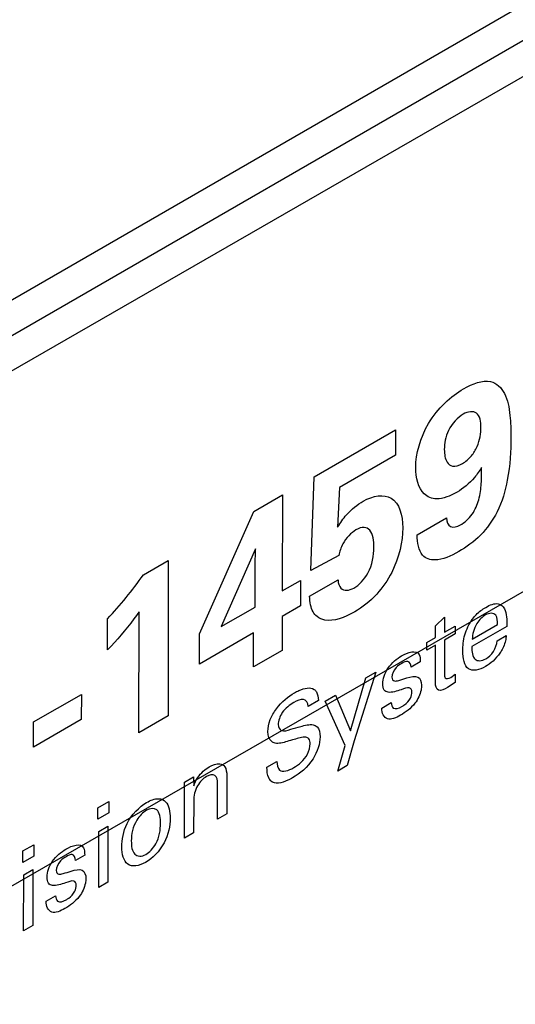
# Model space of a CAD drawing. Header units: inches. Extents: x 0 to 34, y 0 to 22.
# Tile 23 of 74: x 5.59 to 5.842, y 15.608 to 16.11. Entities that reach past the tile are written whole.
import ezdxf

# ---------------------------------------------------------------- set-up
doc = ezdxf.new("R2010")
doc.units = ezdxf.units.IN
doc.header["$LTSCALE"] = 1.87
doc.header["$MEASUREMENT"] = 0
doc.layers.get('0').update_dxf_attribs({"linetype": 'CONTINUOUS'})
doc.layers.add('02___PRT_ALL_AXES', color=7, linetype='CONTINUOUS')

msp = doc.modelspace()

# ---------------------------------------------------------------- linework, layer by layer
at = {"color": 7, "linetype": 'CONTINUOUS'}
for p, q in [((6.0782595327, 16.2513439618), (5.0211348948, 15.6409734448)), ((6.0786028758, 16.2334466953), (5.0214782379, 15.6230761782)), ((6.0764672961, 16.2133404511), (5.0370217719, 15.6151782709))]:
    msp.add_line(p, q, dxfattribs=at)
at = {"color": 40, "linetype": 'CONTINUOUS'}
for p, q in [((5.7396556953, 15.8769671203), (5.7812364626, 15.900895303)), ((5.7812364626, 15.900895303), (5.7812178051, 15.8879605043)), ((5.7812178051, 15.8879605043), (5.7526134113, 15.8714997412)), ((5.7380148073, 15.8292118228), (5.7396556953, 15.8769671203)), ((5.7089173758, 15.8593883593), (5.723567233, 15.8678188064)), ((5.723567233, 15.8678188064), (5.7233965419, 15.8188729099)), ((5.7526134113, 15.8714997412), (5.7516982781, 15.8513664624)), ((5.6813250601, 15.7969325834), (5.7089173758, 15.8593883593)), ((5.7922223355, 15.847488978), (5.8070695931, 15.8560330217)), ((5.7098721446, 15.8403311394), (5.6923315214, 15.8006582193)), ((5.7096631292, 15.8314848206), (5.7098721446, 15.8403311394)), ((5.6527211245, 15.82704951), (5.6654048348, 15.8343485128)), ((5.6654048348, 15.8343485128), (5.6652906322, 15.7551746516)), ((5.7522662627, 15.8369594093), (5.7380148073, 15.8292118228)), ((5.7096330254, 15.8106145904), (5.7096631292, 15.8314848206)), ((5.7233965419, 15.8188729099), (5.7327372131, 15.8242481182)), ((5.7327372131, 15.8242481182), (5.7327183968, 15.8112032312)), ((5.7374072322, 15.8161717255), (5.751955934, 15.8245439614)), ((5.6504433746, 15.7466306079), (5.6505322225, 15.8082266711)), ((5.6923315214, 15.8006582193), (5.7096330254, 15.8106145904)), ((5.7327183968, 15.8112032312), (5.7233777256, 15.8058280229)), ((5.6344968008, 15.7889097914), (5.6345195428, 15.8046762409)), ((5.7233777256, 15.8058280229), (5.7233528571, 15.7885872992)), ((5.8015324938, 15.8010970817), (5.8061095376, 15.805436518)), ((5.8061095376, 15.805436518), (5.8060984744, 15.7977666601)), ((5.7088280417, 15.7974552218), (5.6813029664, 15.7816155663)), ((5.7088031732, 15.7802144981), (5.7088280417, 15.7974552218)), ((5.8015238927, 15.7951341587), (5.8015324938, 15.8010970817)), ((5.8060984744, 15.7977666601), (5.8116040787, 15.8009349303)), ((5.8116040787, 15.8009349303), (5.8115984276, 15.7970171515)), ((5.8378175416, 15.800692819), (5.8200740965, 15.7904821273)), ((5.8202759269, 15.7943472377), (5.8331040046, 15.8017293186)), ((5.6813029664, 15.7816155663), (5.6813250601, 15.7969325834)), ((5.7971449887, 15.7886997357), (5.7971506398, 15.7926175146)), ((5.7971506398, 15.7926175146), (5.8015238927, 15.7951341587)), ((5.8060928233, 15.7938488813), (5.8060681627, 15.7767522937)), ((5.8115984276, 15.7970171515), (5.8060928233, 15.7938488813)), ((5.8329430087, 15.7935195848), (5.8375666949, 15.796180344)), ((5.7233528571, 15.7885872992), (5.7088031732, 15.7802144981)), ((5.8015182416, 15.7912163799), (5.7971449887, 15.7886997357)), ((5.8014907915, 15.7721858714), (5.8015182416, 15.7912163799)), ((5.793810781, 15.7826941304), (5.789092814, 15.7799791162)), ((5.7711309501, 15.7775330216), (5.7601323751, 15.7425388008)), ((5.7661193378, 15.7746490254), (5.7711309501, 15.7775330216)), ((5.758222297, 15.747624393), (5.7661193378, 15.7746490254)), ((5.8093526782, 15.774839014), (5.811568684, 15.7763966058)), ((5.811568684, 15.7763966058), (5.8115627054, 15.772251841)), ((5.8115627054, 15.772251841), (5.8077251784, 15.7696998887)), ((5.5967450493, 15.7521086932), (5.6211244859, 15.7661381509)), ((5.6211244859, 15.7661381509), (5.6211060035, 15.7533247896)), ((5.7418629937, 15.762960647), (5.7367512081, 15.7600190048)), ((5.7453264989, 15.7626835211), (5.75053944, 15.7656833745)), ((5.7555572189, 15.7401883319), (5.7453264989, 15.7626835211)), ((5.75053944, 15.7656833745), (5.758222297, 15.747624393)), ((5.7741327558, 15.7592217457), (5.7790000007, 15.7620226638)), ((5.6211060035, 15.7533247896), (5.5967265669, 15.739295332)), ((5.6652906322, 15.7551746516), (5.6504433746, 15.7466306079)), ((5.5967265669, 15.739295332), (5.5967450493, 15.7521086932)), ((5.7601323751, 15.7425388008), (5.7565775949, 15.7298790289)), ((5.7518065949, 15.7271334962), (5.7555572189, 15.7401883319)), ((5.7156817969, 15.7291075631), (5.7207935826, 15.7320492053)), ((5.7565775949, 15.7298790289), (5.7518065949, 15.7271334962)), ((5.673712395, 15.7214722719), (5.6783311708, 15.7241302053)), ((5.6783311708, 15.7241302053), (5.6783716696, 15.7195529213)), ((5.6952256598, 15.7247112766), (5.6951977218, 15.7053425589)), ((5.6737557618, 15.7182029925), (5.673712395, 15.7214722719)), ((5.6737193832, 15.6929825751), (5.6737557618, 15.7182029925)), ((5.6904797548, 15.7026275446), (5.6905058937, 15.7207489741)), ((5.6295090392, 15.7025575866), (5.6295174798, 15.7084092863)), ((5.6295174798, 15.7084092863), (5.635075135, 15.7116075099)), ((5.635075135, 15.7116075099), (5.6350666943, 15.7057558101)), ((5.6783608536, 15.7120544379), (5.6783371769, 15.6956399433)), ((5.6350666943, 15.7057558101), (5.6295090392, 15.7025575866)), ((5.6951977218, 15.7053425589), (5.6904797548, 15.7026275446)), ((5.6299936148, 15.6963137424), (5.6346114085, 15.6989711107)), ((5.6346114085, 15.6989711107), (5.6345702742, 15.6704537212)), ((5.6299524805, 15.6677963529), (5.6299936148, 15.6963137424)), ((5.6783371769, 15.6956399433), (5.6737193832, 15.6929825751)), ((5.5913033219, 15.6864184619), (5.5968560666, 15.6896138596)), ((5.5968560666, 15.6896138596), (5.5968476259, 15.6837621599)), ((5.5912948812, 15.6805667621), (5.5913033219, 15.6864184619)), ((5.5968476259, 15.6837621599), (5.5912948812, 15.6805667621)), ((5.6228227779, 15.6842969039), (5.6181038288, 15.6815813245)), ((5.5917334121, 15.6458027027), (5.5917745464, 15.6743200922)), ((5.5917745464, 15.6743200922), (5.5963972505, 15.6769802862)), ((5.5963972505, 15.6769802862), (5.5963561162, 15.6484628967)), ((5.6345702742, 15.6704537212), (5.6299524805, 15.6677963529)), ((5.6031437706, 15.660823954), (5.6080061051, 15.6636220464)), ((5.5963561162, 15.6484628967), (5.5917334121, 15.6458027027))]:
    msp.add_line(p, q, dxfattribs=at)
for points, knots in [([(5.8158075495, 15.9218079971), (5.8205454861, 15.9245345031), (5.8296817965, 15.9277098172), (5.8375241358, 15.920164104), (5.8397498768, 15.908999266), (5.8399404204, 15.9009584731), (5.8399349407, 15.8971594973)], [0, 0, 0, 0, 0.303528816, 0.5480042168, 0.789399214, 1, 1, 1, 1]), ([(5.7914868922, 15.8818599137), (5.7914964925, 15.8885155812), (5.7962846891, 15.9062251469), (5.8094904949, 15.9181727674), (5.8158075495, 15.9218079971)], [0, 0, 0, 0, 0.4769098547, 1, 1, 1, 1]), ([(5.8155926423, 15.9088770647), (5.8128751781, 15.9073132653), (5.8071524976, 15.9011163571), (5.8060408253, 15.893858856), (5.8060365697, 15.8909085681)], [0, 0, 0, 0, 0.5156045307, 1, 1, 1, 1]), ([(5.8247156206, 15.9021112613), (5.8247199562, 15.9051170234), (5.8235796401, 15.9109323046), (5.8180697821, 15.9103025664), (5.8155926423, 15.9088770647)], [0, 0, 0, 0, 0.5121937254, 1, 1, 1, 1]), ([(5.8152590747, 15.8837521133), (5.8168151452, 15.8846475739), (5.8198113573, 15.887048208), (5.823868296, 15.8939378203), (5.8247113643, 15.8991604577), (5.8247156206, 15.9021112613)], [0, 0, 0, 0, 0.2862925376, 0.5302099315, 1, 1, 1, 1]), ([(5.8399349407, 15.8971594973), (5.8399248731, 15.8901799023), (5.839317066, 15.8780091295), (5.8343085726, 15.8598140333), (5.824550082, 15.8461444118), (5.8171852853, 15.8411124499), (5.8134261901, 15.8389492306)], [0, 0, 0, 0, 0.3470762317, 0.5875996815, 0.7839793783, 1, 1, 1, 1]), ([(5.8060365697, 15.8909085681), (5.8060329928, 15.8884288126), (5.8066792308, 15.8845787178), (5.8101916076, 15.8816639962), (5.8135158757, 15.8827489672), (5.8152590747, 15.8837521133)], [0, 0, 0, 0, 0.4055883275, 0.6705111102, 1, 1, 1, 1]), ([(5.8125886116, 15.8691813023), (5.8090457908, 15.867142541), (5.8024501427, 15.8646233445), (5.7936307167, 15.8682398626), (5.7914788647, 15.8762946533), (5.7914868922, 15.8818599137)], [0, 0, 0, 0, 0.3166925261, 0.5695161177, 1, 1, 1, 1]), ([(5.8249825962, 15.8817499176), (5.8238839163, 15.8799795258), (5.8202681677, 15.8747252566), (5.8156067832, 15.8709181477), (5.8125886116, 15.8691813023)], [0, 0, 0, 0, 0.3282479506, 1, 1, 1, 1]), ([(5.8142316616, 15.8524468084), (5.8163292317, 15.8536538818), (5.8206235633, 15.8573239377), (5.8240619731, 15.8657973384), (5.8250412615, 15.8737764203), (5.8250521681, 15.8790570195), (5.8249825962, 15.8817499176)], [0, 0, 0, 0, 0.2451092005, 0.4673631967, 0.7232898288, 1, 1, 1, 1]), ([(5.7646828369, 15.8645085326), (5.7698052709, 15.8674563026), (5.7813296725, 15.8691139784), (5.7849067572, 15.8575794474), (5.7848972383, 15.8509802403)], [0, 0, 0, 0, 0.4728572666, 1, 1, 1, 1]), ([(5.7516982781, 15.8513664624), (5.7530794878, 15.8535347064), (5.7568534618, 15.859143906), (5.7617847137, 15.8628407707), (5.7646828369, 15.8645085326)], [0, 0, 0, 0, 0.3859124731, 1, 1, 1, 1]), ([(5.8070695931, 15.8560330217), (5.8072357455, 15.8540783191), (5.8086182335, 15.8505509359), (5.8124652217, 15.851430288), (5.8142316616, 15.8524468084)], [0, 0, 0, 0, 0.5024328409, 1, 1, 1, 1]), ([(5.7610291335, 15.8499366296), (5.7586145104, 15.8485471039), (5.7543427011, 15.8441551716), (5.7527218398, 15.8388870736), (5.7522662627, 15.8369594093)], [0, 0, 0, 0, 0.614949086, 1, 1, 1, 1]), ([(5.7848972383, 15.8509802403), (5.7848873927, 15.8441545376), (5.7820459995, 15.8313424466), (5.7713961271, 15.8158940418), (5.7642026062, 15.8103949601), (5.7603801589, 15.8081952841)], [0, 0, 0, 0, 0.4574206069, 0.7039758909, 1, 1, 1, 1]), ([(5.7701490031, 15.8410155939), (5.7701539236, 15.8444268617), (5.7695160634, 15.8493349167), (5.76531366, 15.8517547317), (5.7624695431, 15.8507655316), (5.7610291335, 15.8499366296)], [0, 0, 0, 0, 0.5186514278, 0.746916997, 1, 1, 1, 1]), ([(5.8134261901, 15.8389492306), (5.8093392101, 15.8365973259), (5.8022303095, 15.8334140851), (5.7935677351, 15.8363016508), (5.7922163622, 15.8433477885), (5.7922223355, 15.847488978)], [0, 0, 0, 0, 0.3911856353, 0.6570046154, 1, 1, 1, 1]), ([(5.7600041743, 15.820332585), (5.7625644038, 15.8218059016), (5.7689220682, 15.8285743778), (5.770143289, 15.8370541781), (5.7701490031, 15.8410155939)], [0, 0, 0, 0, 0.4275479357, 1, 1, 1, 1]), ([(5.751955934, 15.8245439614), (5.7518550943, 15.822703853), (5.7532513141, 15.8187134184), (5.7575390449, 15.8189139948), (5.7600041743, 15.820332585)], [0, 0, 0, 0, 0.3855036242, 1, 1, 1, 1]), ([(5.7412202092, 15.8057854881), (5.7404330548, 15.8064235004), (5.7382280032, 15.808930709), (5.7375033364, 15.8131430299), (5.7374072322, 15.8161717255)], [0, 0, 0, 0, 0.3152973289, 1, 1, 1, 1]), ([(5.8271220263, 15.8104908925), (5.8293059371, 15.8117476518), (5.8334154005, 15.8133235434), (5.8378344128, 15.809447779), (5.8378891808, 15.8040055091), (5.8378175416, 15.800692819)], [0, 0, 0, 0, 0.3273050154, 0.5752587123, 1, 1, 1, 1]), ([(5.6505322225, 15.8082266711), (5.6496722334, 15.8069787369), (5.6446377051, 15.8001051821), (5.6391424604, 15.7937649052), (5.6344968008, 15.7889097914)], [0, 0, 0, 0, 0.1770632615, 1, 1, 1, 1]), ([(5.7603801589, 15.8081952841), (5.7551479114, 15.8051843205), (5.7476856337, 15.8024998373), (5.7423601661, 15.8048775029), (5.7412202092, 15.8057854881)], [0, 0, 0, 0, 0.7470310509, 1, 1, 1, 1]), ([(5.8203867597, 15.8045159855), (5.8209574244, 15.8053099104), (5.8230631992, 15.8077932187), (5.825470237, 15.8095403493), (5.8271220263, 15.8104908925)], [0, 0, 0, 0, 0.2970982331, 1, 1, 1, 1]), ([(5.8331040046, 15.8017293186), (5.833137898, 15.8035223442), (5.8329009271, 15.8077911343), (5.8289834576, 15.8077575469), (5.8270212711, 15.8066283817)], [0, 0, 0, 0, 0.4391294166, 1, 1, 1, 1]), ([(5.8155001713, 15.7883047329), (5.8155038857, 15.7908798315), (5.8158104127, 15.7962067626), (5.8186536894, 15.8021268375), (5.8203867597, 15.8045159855)], [0, 0, 0, 0, 0.5137075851, 1, 1, 1, 1]), ([(5.8270212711, 15.8066283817), (5.825444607, 15.8057210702), (5.8215680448, 15.8020893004), (5.82031532, 15.7967264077), (5.8202759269, 15.7943472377)], [0, 0, 0, 0, 0.4358036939, 1, 1, 1, 1]), ([(5.8271372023, 15.7842761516), (5.8284923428, 15.7850559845), (5.8315297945, 15.7876525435), (5.8327812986, 15.7917690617), (5.8329430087, 15.7935195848)], [0, 0, 0, 0, 0.4840818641, 1, 1, 1, 1]), ([(5.8375666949, 15.796180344), (5.8375232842, 15.7957487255), (5.8373105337, 15.7934840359), (5.8364739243, 15.7908817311), (5.835442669, 15.7890000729)], [0, 0, 0, 0, 0.1894322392, 1, 1, 1, 1]), ([(5.8269352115, 15.780299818), (5.823841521, 15.7785195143), (5.8167612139, 15.7770513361), (5.8154948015, 15.7845819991), (5.8155001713, 15.7883047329)], [0, 0, 0, 0, 0.4898884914, 1, 1, 1, 1]), ([(5.8200740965, 15.7904821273), (5.8200275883, 15.7879298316), (5.8205362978, 15.7827725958), (5.8251265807, 15.7831191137), (5.8271372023, 15.7842761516)], [0, 0, 0, 0, 0.5210845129, 1, 1, 1, 1]), ([(5.835442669, 15.7890000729), (5.8351112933, 15.7883765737), (5.8328626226, 15.7846122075), (5.8295191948, 15.7817868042), (5.8269352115, 15.780299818)], [0, 0, 0, 0, 0.1620992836, 1, 1, 1, 1]), ([(5.7746441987, 15.7716043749), (5.7746475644, 15.7739377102), (5.7770395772, 15.7806303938), (5.7818743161, 15.7843912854), (5.7842899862, 15.7857814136)], [0, 0, 0, 0, 0.4552897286, 1, 1, 1, 1]), ([(5.789092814, 15.7799791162), (5.7891453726, 15.7814765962), (5.7879160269, 15.7838283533), (5.7853749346, 15.7824912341), (5.7843324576, 15.7818913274)], [0, 0, 0, 0, 0.5495259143, 1, 1, 1, 1]), ([(5.7843324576, 15.7818913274), (5.783399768, 15.7813545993), (5.7811397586, 15.779962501), (5.7793170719, 15.7763913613), (5.7793149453, 15.774917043)], [0, 0, 0, 0, 0.4223249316, 1, 1, 1, 1]), ([(5.7793149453, 15.774917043), (5.7793134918, 15.7739093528), (5.7803512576, 15.7725355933), (5.7820305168, 15.7730872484), (5.7827961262, 15.7732881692)], [0, 0, 0, 0, 0.5235378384, 1, 1, 1, 1]), ([(5.7827961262, 15.7732881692), (5.7841987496, 15.7737111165), (5.7874966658, 15.7746681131), (5.7910993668, 15.7757447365), (5.7925730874, 15.7749999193)], [0, 0, 0, 0, 0.4164984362, 1, 1, 1, 1]), ([(5.8060681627, 15.7767522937), (5.8060669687, 15.7759245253), (5.8061373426, 15.7736639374), (5.8083150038, 15.7742418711), (5.8093526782, 15.774839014)], [0, 0, 0, 0, 0.4083849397, 1, 1, 1, 1]), ([(5.7297372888, 15.7669903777), (5.7304559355, 15.7674039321), (5.7339784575, 15.7692422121), (5.7377867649, 15.7700063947), (5.7397055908, 15.7686965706)], [0, 0, 0, 0, 0.2019376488, 1, 1, 1, 1]), ([(5.7397055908, 15.7686965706), (5.740156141, 15.7683823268), (5.7414389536, 15.767044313), (5.7417634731, 15.7646345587), (5.7418629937, 15.762960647)], [0, 0, 0, 0, 0.3087312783, 1, 1, 1, 1]), ([(5.7841169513, 15.7685450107), (5.7818339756, 15.7678340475), (5.7784570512, 15.7665388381), (5.7750317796, 15.7680903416), (5.7746423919, 15.7703517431), (5.7746441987, 15.7716043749)], [0, 0, 0, 0, 0.5342403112, 0.7528184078, 1, 1, 1, 1]), ([(5.7895201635, 15.7673962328), (5.7895217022, 15.7684629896), (5.7880570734, 15.7703591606), (5.7855064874, 15.7689813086), (5.7841169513, 15.7685450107)], [0, 0, 0, 0, 0.3930875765, 1, 1, 1, 1]), ([(5.7944363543, 15.7707957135), (5.7944352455, 15.7700269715), (5.7941143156, 15.7670610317), (5.7925726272, 15.7635836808), (5.7910829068, 15.7616560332)], [0, 0, 0, 0, 0.2750541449, 1, 1, 1, 1]), ([(5.8077251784, 15.7696998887), (5.8061130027, 15.7687721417), (5.8024484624, 15.766856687), (5.8014883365, 15.7704838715), (5.8014907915, 15.7721858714)], [0, 0, 0, 0, 0.5225902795, 1, 1, 1, 1]), ([(5.7162015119, 15.7472249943), (5.7162041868, 15.7490794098), (5.7169360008, 15.7531910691), (5.7215775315, 15.7611594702), (5.7265401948, 15.7651505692), (5.7297372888, 15.7669903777)], [0, 0, 0, 0, 0.2551697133, 0.4916126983, 1, 1, 1, 1]), ([(5.7367512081, 15.7600190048), (5.7366594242, 15.7619018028), (5.7346440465, 15.7647965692), (5.730975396, 15.7629355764), (5.7292894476, 15.7619653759)], [0, 0, 0, 0, 0.4989687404, 1, 1, 1, 1]), ([(5.7844019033, 15.7599659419), (5.7848507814, 15.7602242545), (5.7863950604, 15.7611546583), (5.7880330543, 15.7628687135), (5.7887296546, 15.7642719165)], [0, 0, 0, 0, 0.2875601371, 1, 1, 1, 1]), ([(5.7292894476, 15.7619653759), (5.7272957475, 15.7608180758), (5.7233578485, 15.7580055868), (5.7214178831, 15.7526028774), (5.7214152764, 15.7507957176)], [0, 0, 0, 0, 0.5604227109, 1, 1, 1, 1]), ([(5.7837527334, 15.7555054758), (5.7814377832, 15.7541733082), (5.7763412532, 15.7520144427), (5.7741103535, 15.7565587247), (5.7741327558, 15.7592217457)], [0, 0, 0, 0, 0.5021396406, 1, 1, 1, 1]), ([(5.7790000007, 15.7620226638), (5.778971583, 15.7608118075), (5.7798316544, 15.7580537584), (5.7828480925, 15.7590717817), (5.7844019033, 15.7599659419)], [0, 0, 0, 0, 0.3997614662, 1, 1, 1, 1]), ([(5.7198776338, 15.7412834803), (5.7192160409, 15.741421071), (5.7171244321, 15.7422510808), (5.7161983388, 15.7450251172), (5.7162015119, 15.7472249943)], [0, 0, 0, 0, 0.2959306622, 1, 1, 1, 1]), ([(5.7214152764, 15.7507957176), (5.7214131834, 15.7493446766), (5.7229056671, 15.7465949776), (5.7261232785, 15.7478902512), (5.7277940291, 15.748391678)], [0, 0, 0, 0, 0.4222210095, 1, 1, 1, 1]), ([(5.7277940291, 15.748391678), (5.7294823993, 15.7488643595), (5.7333442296, 15.7499416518), (5.7373463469, 15.7510357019), (5.739238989, 15.7506652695)], [0, 0, 0, 0, 0.4335736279, 1, 1, 1, 1]), ([(5.739238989, 15.7506652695), (5.73997812, 15.7505294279), (5.7420387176, 15.7495559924), (5.7427687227, 15.7466412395), (5.7427656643, 15.7445209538)], [0, 0, 0, 0, 0.3254671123, 1, 1, 1, 1]), ([(5.7295067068, 15.7431924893), (5.7283289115, 15.7428476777), (5.7250744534, 15.7419232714), (5.7216740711, 15.7409148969), (5.7198776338, 15.7412834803)], [0, 0, 0, 0, 0.358551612, 1, 1, 1, 1]), ([(5.7427656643, 15.7445209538), (5.742760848, 15.7411819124), (5.7396003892, 15.7314252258), (5.7323687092, 15.7257703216), (5.7287406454, 15.7236825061)], [0, 0, 0, 0, 0.4433301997, 1, 1, 1, 1]), ([(5.7376529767, 15.740953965), (5.7376543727, 15.7419218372), (5.7373630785, 15.7437080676), (5.7344365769, 15.7449258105), (5.7315301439, 15.7437786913), (5.7295067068, 15.7431924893)], [0, 0, 0, 0, 0.2273544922, 0.433931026, 1, 1, 1, 1]), ([(5.7293368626, 15.7288484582), (5.7317896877, 15.7302599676), (5.7362422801, 15.7339387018), (5.7376507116, 15.7393836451), (5.7376529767, 15.740953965)], [0, 0, 0, 0, 0.6435035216, 1, 1, 1, 1]), ([(5.6783716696, 15.7195529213), (5.6788910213, 15.7209877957), (5.6808236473, 15.7251557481), (5.6842490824, 15.7281004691), (5.6862967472, 15.7292788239)], [0, 0, 0, 0, 0.3518827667, 1, 1, 1, 1]), ([(5.6862967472, 15.7292788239), (5.688121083, 15.7303286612), (5.6912605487, 15.7313562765), (5.6947011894, 15.7295249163), (5.6952282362, 15.7264974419), (5.6952256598, 15.7247112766)], [0, 0, 0, 0, 0.3992137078, 0.6617754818, 1, 1, 1, 1]), ([(5.7177371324, 15.7220008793), (5.717269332, 15.7224329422), (5.715957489, 15.7242137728), (5.7156788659, 15.7270755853), (5.7156817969, 15.7291075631)], [0, 0, 0, 0, 0.3037844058, 1, 1, 1, 1]), ([(5.7207935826, 15.7320492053), (5.7208541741, 15.7303106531), (5.7216352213, 15.7254866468), (5.7267546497, 15.7273624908), (5.7293368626, 15.7288484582)], [0, 0, 0, 0, 0.373155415, 1, 1, 1, 1]), ([(5.6848137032, 15.7242840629), (5.6832032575, 15.7233573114), (5.6793995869, 15.7194769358), (5.6783641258, 15.7143229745), (5.6783608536, 15.7120544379)], [0, 0, 0, 0, 0.4506655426, 1, 1, 1, 1]), ([(5.7287406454, 15.7236825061), (5.7279170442, 15.7232085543), (5.724018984, 15.7211658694), (5.7196594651, 15.7202577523), (5.7177371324, 15.7220008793)], [0, 0, 0, 0, 0.208284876, 1, 1, 1, 1]), ([(5.6543161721, 15.7110475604), (5.656380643, 15.7122355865), (5.6602238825, 15.7137321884), (5.6653767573, 15.7114227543), (5.6663890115, 15.7064230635), (5.6663841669, 15.7030644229)], [0, 0, 0, 0, 0.3124583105, 0.5601246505, 1, 1, 1, 1]), ([(5.6417596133, 15.6884947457), (5.6417647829, 15.6920787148), (5.6432377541, 15.701391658), (5.6507121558, 15.7089735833), (5.6543161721, 15.7110475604)], [0, 0, 0, 0, 0.462515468, 1, 1, 1, 1]), ([(5.654310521, 15.7071297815), (5.6525389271, 15.7061102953), (5.6477880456, 15.7013638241), (5.646583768, 15.6947567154), (5.6465792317, 15.691611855)], [0, 0, 0, 0, 0.3943059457, 1, 1, 1, 1]), ([(5.6614690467, 15.7004071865), (5.6614730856, 15.7032072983), (5.6608333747, 15.7084545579), (5.6562211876, 15.708229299), (5.654310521, 15.7071297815)], [0, 0, 0, 0, 0.559113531, 1, 1, 1, 1]), ([(5.6663841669, 15.7030644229), (5.666378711, 15.6992820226), (5.664575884, 15.6898186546), (5.6572701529, 15.6825538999), (5.6538797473, 15.6806028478)], [0, 0, 0, 0, 0.4911927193, 1, 1, 1, 1]), ([(5.6539817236, 15.6846316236), (5.6558136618, 15.6856858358), (5.6605815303, 15.6908392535), (5.6614645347, 15.6972791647), (5.6614690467, 15.7004071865)], [0, 0, 0, 0, 0.4036248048, 1, 1, 1, 1]), ([(5.6036503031, 15.6732037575), (5.6036536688, 15.6755371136), (5.6060460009, 15.6822302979), (5.6108811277, 15.6859910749), (5.6132970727, 15.6873813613)], [0, 0, 0, 0, 0.4552637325, 1, 1, 1, 1]), ([(5.6538797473, 15.6806028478), (5.6505920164, 15.6787108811), (5.6434409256, 15.6774903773), (5.6417542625, 15.6847852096), (5.6417596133, 15.6884947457)], [0, 0, 0, 0, 0.50598291, 1, 1, 1, 1]), ([(5.6465792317, 15.691611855), (5.6465753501, 15.6889208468), (5.6471715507, 15.6836575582), (5.6518453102, 15.6834021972), (5.6539817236, 15.6846316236)], [0, 0, 0, 0, 0.5215230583, 1, 1, 1, 1]), ([(5.6133395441, 15.6834912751), (5.6124067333, 15.6829544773), (5.6101465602, 15.6815625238), (5.6083241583, 15.6779912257), (5.6083220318, 15.6765169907)], [0, 0, 0, 0, 0.4223704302, 1, 1, 1, 1]), ([(5.6181038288, 15.6815813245), (5.618155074, 15.6830786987), (5.6169234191, 15.685427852), (5.6143821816, 15.6840912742), (5.6133395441, 15.6834912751)], [0, 0, 0, 0, 0.5495872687, 1, 1, 1, 1]), ([(5.6118081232, 15.6748909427), (5.613209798, 15.6753133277), (5.6165061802, 15.6762693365), (5.6201069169, 15.6773444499), (5.6215801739, 15.676599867)], [0, 0, 0, 0, 0.4164198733, 1, 1, 1, 1]), ([(5.6131230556, 15.6701443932), (5.6108402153, 15.669433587), (5.6074634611, 15.6681386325), (5.6040380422, 15.6696897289), (5.6036484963, 15.6719511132), (5.6036503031, 15.6732037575)], [0, 0, 0, 0, 0.5342199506, 0.7528130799, 1, 1, 1, 1]), ([(5.6083220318, 15.6765169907), (5.6083205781, 15.6755091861), (5.6093598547, 15.6741348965), (5.611041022, 15.6746887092), (5.6118081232, 15.6748909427)], [0, 0, 0, 0, 0.5231463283, 1, 1, 1, 1]), ([(5.6234424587, 15.6723950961), (5.6234413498, 15.6716263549), (5.623120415, 15.6686606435), (5.6215793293, 15.665183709), (5.6200899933, 15.6632559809)], [0, 0, 0, 0, 0.2750753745, 1, 1, 1, 1]), ([(5.6185262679, 15.6689956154), (5.6185278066, 15.6700623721), (5.6170631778, 15.6719585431), (5.6145125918, 15.6705806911), (5.6131230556, 15.6701443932)], [0, 0, 0, 0, 0.3930875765, 1, 1, 1, 1]), ([(5.6080061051, 15.6636220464), (5.6079782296, 15.6624113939), (5.6088384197, 15.6596541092), (5.6118544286, 15.6606712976), (5.6134080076, 15.6615653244)], [0, 0, 0, 0, 0.3998157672, 1, 1, 1, 1]), ([(5.6134080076, 15.6615653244), (5.6138576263, 15.6618240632), (5.6154023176, 15.6627541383), (5.6170403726, 15.6644691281), (5.6177367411, 15.6658718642)], [0, 0, 0, 0, 0.2879662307, 1, 1, 1, 1]), ([(5.6127647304, 15.6571082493), (5.6104484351, 15.6557753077), (5.6053496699, 15.653612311), (5.6031198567, 15.6581605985), (5.6031437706, 15.660823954)], [0, 0, 0, 0, 0.5023339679, 1, 1, 1, 1])]:
    msp.add_open_spline(points, degree=3, knots=knots, dxfattribs=at)
for points in [[(5.6345195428, 15.8046762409), (5.640924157, 15.8115409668), (5.6470665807, 15.8190848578), (5.6527211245, 15.82704951)], [(5.7842899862, 15.7857814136), (5.7875185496, 15.7876393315), (5.7917422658, 15.7889816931), (5.7931793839, 15.7864732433)], [(5.7931793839, 15.7864732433), (5.7936877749, 15.7854931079), (5.7938128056, 15.7840977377), (5.793810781, 15.7826941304)], [(5.7925730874, 15.7749999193), (5.7937785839, 15.7744019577), (5.7944390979, 15.7726978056), (5.7944363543, 15.7707957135)], [(5.7887296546, 15.7642719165), (5.7892234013, 15.765304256), (5.7895188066, 15.766455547), (5.7895201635, 15.7673962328)], [(5.7910829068, 15.7616560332), (5.7889456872, 15.7589125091), (5.7862580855, 15.7569472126), (5.7837527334, 15.7555054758)], [(5.6891841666, 15.7248667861), (5.6880595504, 15.7254671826), (5.6863745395, 15.725182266), (5.6848137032, 15.7242840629)], [(5.6905058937, 15.7207489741), (5.6905083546, 15.7224550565), (5.6902281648, 15.7242642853), (5.6891841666, 15.7248667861)], [(5.6132970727, 15.6873813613), (5.6165253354, 15.6892391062), (5.620748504, 15.690580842), (5.6221854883, 15.6880726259)], [(5.6221854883, 15.6880726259), (5.622697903, 15.6870965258), (5.6228248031, 15.68570091), (5.6228227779, 15.6842969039)], [(5.6215801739, 15.676599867), (5.6227851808, 15.6760012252), (5.6234452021, 15.6742970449), (5.6234424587, 15.6723950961)], [(5.6177367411, 15.6658718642), (5.6182304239, 15.6669040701), (5.6185249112, 15.6680550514), (5.6185262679, 15.6689956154)], [(5.6200899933, 15.6632559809), (5.6179541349, 15.6605142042), (5.6152684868, 15.6585490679), (5.6127647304, 15.6571082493)]]:
    msp.add_open_spline(points, degree=3, dxfattribs=at)
at = {"layer": '02___PRT_ALL_AXES', "color": 7, "linetype": 'CONTINUOUS'}
msp.add_line((4.942849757, 15.2986336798), (5.9881583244, 15.900169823), dxfattribs=at)

doc.saveas('drawing.dxf')
